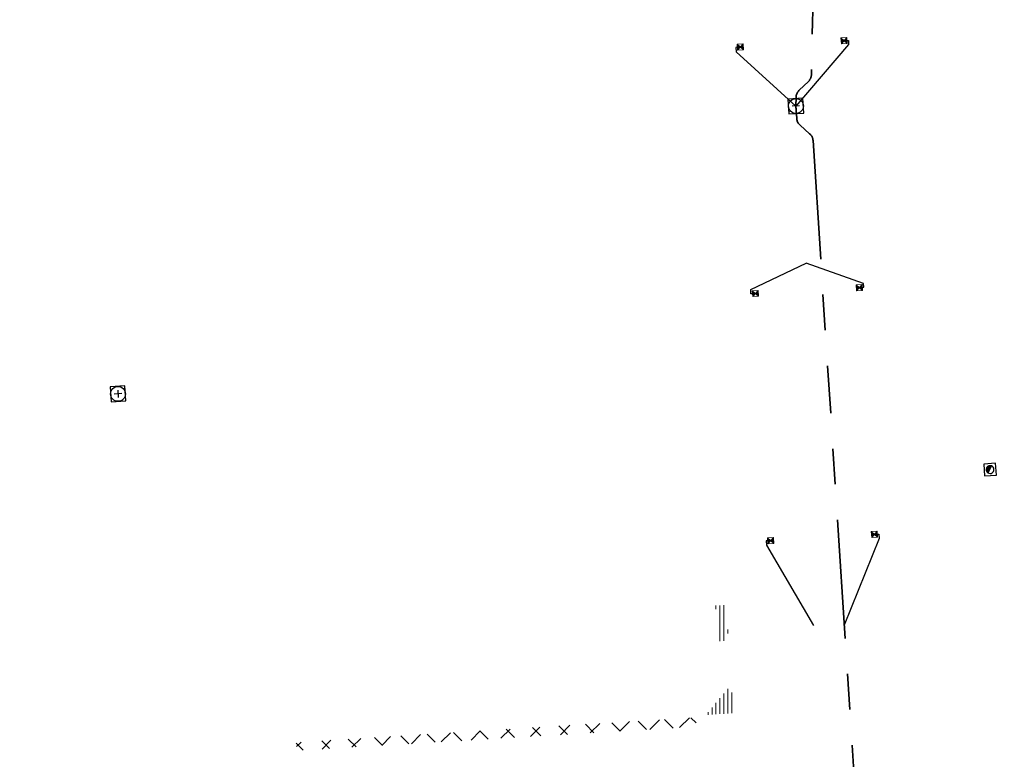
# Model space of a CAD drawing. Header units: metres. Extents: x 162336 to 163132, y 502484 to 502926.
# Tile 26 of 37: x 162534 to 162584, y 502755 to 502792. Entities that reach past the tile are written whole.
import ezdxf

# ---------------------------------------------------------------- set-up
doc = ezdxf.new("R2010")
doc.units = ezdxf.units.M
doc.linetypes.add('RI-DRAINAGE-SO', pattern=[19.2, 6, -1.8, 1.8, -1.8, 2.4, -1.8, 1.8, -1.8])
doc.linetypes.add('RI-HWA-SO', pattern=[7.4, 5, -2.4])
for name, color, linetype, lineweight in [('N-WE-GW-GROND_TEELAARDE-A-200', 7, 'Continuous', 18), ('N-WE-GW-GROND_ZAND-WERK-A-200', 7, 'Continuous', 18), ('N-WE-RI-HWA_KOLK-S', 150, 'Continuous', 13), ('N-WE-RI-PUT-OPHOOGTEBRENGEN_HWA-S', 150, 'Continuous', 30), ('N-WE-RI-PUT-OPHOOGTEBRENGEN_VWA-S', 20, 'Continuous', 30), ('S-KL-STRAATPOT', 7, 'Continuous', 30)]:
    doc.layers.add(name, color=color, linetype=linetype, lineweight=lineweight)
for name, color, linetype, lineweight, true_color in [('N-WE-KL-WATER-S-200', 5, 'Continuous', 25, 0x0000ff), ('N-WE-RI-DRAINAGE_DRAIN_PP_80-G', 3, 'RI-DRAINAGE-SO', 35, 0x00ff00), ('N-WE-RI-HWA_KOLK_STRAATKOLK-S-200', 150, 'Continuous', 25, 0x007fff), ('N-WE-RI-HWA_KOLKAANSLUITLEIDING_PVC_125-G', 150, 'RI-HWA-SO', 25, 0x007fff)]:
    doc.layers.add(name, color=color, linetype=linetype, lineweight=lineweight, true_color=true_color)
pattern_1 = [(90, (0, 0), (-0.2, 1e-17), [])]

# ---------------------------------------------------------------- blocks, each defined once
blk = doc.blocks.new('N-SRI-PUT_OPHOOGTEBRENGEN-SO53')
at = {"layer": 'N-WE-RI-PUT-OPHOOGTEBRENGEN_HWA-S', "ltscale": 0.235646, "flags": 128}
for points in [[(0.4, -0.352), (0.352, 0.4), (-0.4, 0.352), (-0.352, -0.4), (0.4, -0.352)], [(0.188, 0.012), (-0.188, -0.012)], [(-0.012, 0.188), (0.012, -0.188)]]:
    blk.add_lwpolyline(points, dxfattribs=at)
at = {"layer": 'N-WE-RI-PUT-OPHOOGTEBRENGEN_HWA-S', "ltscale": 0.235646}
blk.add_circle((0, 0), 0.377, dxfattribs=at)
blk = doc.blocks.new('N-SRI-PUT_OPHOOGTEBRENGEN-SO96')
at = {"layer": 'N-WE-RI-PUT-OPHOOGTEBRENGEN_VWA-S', "ltscale": 0.235646, "flags": 128}
for points in [[(0.4, -0.352), (0.352, 0.4), (-0.4, 0.352), (-0.352, -0.4), (0.4, -0.352)], [(0.188, 0.012), (-0.188, -0.012)], [(-0.012, 0.188), (0.012, -0.188)]]:
    blk.add_lwpolyline(points, dxfattribs=at)
at = {"layer": 'N-WE-RI-PUT-OPHOOGTEBRENGEN_VWA-S', "ltscale": 0.235646}
blk.add_circle((0, 0), 0.377, dxfattribs=at)
blk = doc.blocks.new('N-SRI-KOLK_STRAAT_300X300-SO111')
at = {"layer": 'N-WE-RI-HWA_KOLK-S', "linetype": 'Continuous'}
h = blk.add_hatch(color=256, dxfattribs=at)
h.paths.add_polyline_path([(-0.309, 0.131), (-0.29, -0.168), (-0.15, -0.009)])
h.paths.add_polyline_path([(0.009, -0.15), (-0.009, 0.15), (-0.15, -0.009)])
at = {"layer": 'N-WE-RI-HWA_KOLK-S', "ltscale": 0.2}
for p, q in [((0.009, -0.15), (-0.309, 0.131)), ((-0.009, 0.15), (-0.29, -0.168))]:
    blk.add_line(p, q, dxfattribs=at)
at = {"layer": 'N-WE-RI-HWA_KOLK-S', "ltscale": 0.2, "flags": 128}
blk.add_lwpolyline([(0.009, -0.15), (-0.009, 0.15), (-0.309, 0.131), (-0.29, -0.168), (0.009, -0.15)], dxfattribs=at)
blk = doc.blocks.new('N-SRI-KOLK_STRAAT_300X300-SO112')
at = {"layer": 'N-WE-RI-HWA_KOLK-S', "linetype": 'Continuous'}
h = blk.add_hatch(color=256, dxfattribs=at)
h.paths.add_polyline_path([(-0.309, 0.131), (-0.29, -0.168), (-0.15, -0.009)])
h.paths.add_polyline_path([(0.009, -0.15), (-0.009, 0.15), (-0.15, -0.009)])
at = {"layer": 'N-WE-RI-HWA_KOLK-S', "ltscale": 0.2}
for p, q in [((0.009, -0.15), (-0.309, 0.131)), ((-0.009, 0.15), (-0.29, -0.168))]:
    blk.add_line(p, q, dxfattribs=at)
at = {"layer": 'N-WE-RI-HWA_KOLK-S', "ltscale": 0.2, "flags": 128}
blk.add_lwpolyline([(0.009, -0.15), (-0.009, 0.15), (-0.309, 0.131), (-0.29, -0.168), (0.009, -0.15)], dxfattribs=at)
blk = doc.blocks.new('N-SRI-KOLK_STRAAT_300X300-SO113')
at = {"layer": 'N-WE-RI-HWA_KOLK-S', "linetype": 'Continuous'}
h = blk.add_hatch(color=256, dxfattribs=at)
h.paths.add_polyline_path([(-0.309, 0.131), (-0.29, -0.168), (-0.15, -0.009)])
h.paths.add_polyline_path([(0.009, -0.15), (-0.009, 0.15), (-0.15, -0.009)])
at = {"layer": 'N-WE-RI-HWA_KOLK-S', "ltscale": 0.2}
for p, q in [((0.009, -0.15), (-0.309, 0.131)), ((-0.009, 0.15), (-0.29, -0.168))]:
    blk.add_line(p, q, dxfattribs=at)
at = {"layer": 'N-WE-RI-HWA_KOLK-S', "ltscale": 0.2, "flags": 128}
blk.add_lwpolyline([(0.009, -0.15), (-0.009, 0.15), (-0.309, 0.131), (-0.29, -0.168), (0.009, -0.15)], dxfattribs=at)
blk = doc.blocks.new('N-SRI-KOLK_STRAAT_300X300-SO114')
at = {"layer": 'N-WE-RI-HWA_KOLK-S', "linetype": 'Continuous'}
h = blk.add_hatch(color=256, dxfattribs=at)
h.paths.add_polyline_path([(-0.309, 0.131), (-0.29, -0.168), (-0.15, -0.009)])
h.paths.add_polyline_path([(0.009, -0.15), (-0.009, 0.15), (-0.15, -0.009)])
at = {"layer": 'N-WE-RI-HWA_KOLK-S', "ltscale": 0.2}
for p, q in [((0.009, -0.15), (-0.309, 0.131)), ((-0.009, 0.15), (-0.29, -0.168))]:
    blk.add_line(p, q, dxfattribs=at)
at = {"layer": 'N-WE-RI-HWA_KOLK-S', "ltscale": 0.2, "flags": 128}
blk.add_lwpolyline([(0.009, -0.15), (-0.009, 0.15), (-0.309, 0.131), (-0.29, -0.168), (0.009, -0.15)], dxfattribs=at)
blk = doc.blocks.new('N-SRI-KOLK_STRAAT_300X300-SO115')
at = {"layer": 'N-WE-RI-HWA_KOLK-S', "linetype": 'Continuous'}
h = blk.add_hatch(color=256, dxfattribs=at)
h.paths.add_polyline_path([(-0.309, 0.131), (-0.29, -0.168), (-0.15, -0.009)])
h.paths.add_polyline_path([(0.009, -0.15), (-0.009, 0.15), (-0.15, -0.009)])
at = {"layer": 'N-WE-RI-HWA_KOLK-S', "ltscale": 0.2}
for p, q in [((0.009, -0.15), (-0.309, 0.131)), ((-0.009, 0.15), (-0.29, -0.168))]:
    blk.add_line(p, q, dxfattribs=at)
at = {"layer": 'N-WE-RI-HWA_KOLK-S', "ltscale": 0.2, "flags": 128}
blk.add_lwpolyline([(0.009, -0.15), (-0.009, 0.15), (-0.309, 0.131), (-0.29, -0.168), (0.009, -0.15)], dxfattribs=at)
blk = doc.blocks.new('N-SRI-KOLK_STRAAT_300X300-SO116')
at = {"layer": 'N-WE-RI-HWA_KOLK-S', "linetype": 'Continuous'}
h = blk.add_hatch(color=256, dxfattribs=at)
h.paths.add_polyline_path([(-0.309, 0.131), (-0.29, -0.168), (-0.15, -0.009)])
h.paths.add_polyline_path([(0.009, -0.15), (-0.009, 0.15), (-0.15, -0.009)])
at = {"layer": 'N-WE-RI-HWA_KOLK-S', "ltscale": 0.2}
for p, q in [((0.009, -0.15), (-0.309, 0.131)), ((-0.009, 0.15), (-0.29, -0.168))]:
    blk.add_line(p, q, dxfattribs=at)
at = {"layer": 'N-WE-RI-HWA_KOLK-S', "ltscale": 0.2, "flags": 128}
blk.add_lwpolyline([(0.009, -0.15), (-0.009, 0.15), (-0.309, 0.131), (-0.29, -0.168), (0.009, -0.15)], dxfattribs=at)
blk = doc.blocks.new('SP_S25')
at = {"layer": 'S-KL-STRAATPOT', "linetype": 'Continuous'}
h = blk.add_hatch(color=256, dxfattribs=at)
edge = h.paths.add_edge_path()
edge.add_line((-0.099, -0.169), (0.074, 0.177))
edge.add_line((0.074, 0.177), (0.075, 0.183))
edge.add_arc((0, 0), 0.197, 67.8774, 237.4915)
edge.add_line((-0.106, -0.167), (-0.107, -0.166))
edge.add_line((-0.107, -0.166), (-0.099, -0.169))
at = {"layer": 'S-KL-STRAATPOT', "color": 6, "lineweight": 30, "flags": 128}
blk.add_lwpolyline([(-0.28, -0.318), (0.318, -0.28), (0.28, 0.318), (-0.318, 0.28), (-0.28, -0.318)], dxfattribs=at)
at = {"layer": 'S-KL-STRAATPOT', "lineweight": 30, "flags": 128}
blk.add_lwpolyline([(-0.099, -0.169), (0.074, 0.177), (0.075, 0.183, 0.913238), (-0.106, -0.167), (-0.107, -0.166), (-0.099, -0.169)], format="xyb", dxfattribs=at)
at = {"layer": 'S-KL-STRAATPOT', "lineweight": 30}
blk.add_arc((0, 0), 0.197, 237.4915, 67.8774, dxfattribs=at)

msp = doc.modelspace()

# ---------------------------------------------------------------- hatches: boundary and pattern name
at = {"layer": 'N-WE-GW-GROND_TEELAARDE-A-200'}
h = msp.add_hatch(dxfattribs=at)
h.set_pattern_fill('AGW-GROND_TEELAARDE-SO', color=256, scale=0.2, pattern_type=2)
h.set_pattern_definition(pattern_1)
h.paths.add_polyline_path([(162421.517, 502819.726), (162435.034, 502820.576), (162435.169, 502820.432), (162435.343, 502820.275), (162435.553, 502820.121), (162435.897, 502819.944), (162436.228, 502819.841), (162436.649, 502819.789), (162442.014, 502820.095), (162442.181, 502820.21), (162442.325, 502817.953), (162445.008, 502818.123), (162446.244, 502817.251), (162443.192, 502817.061), (162443.511, 502811.925), (162442.505, 502811.858), (162442.17, 502817.226), (162424.634, 502816.13), (162424.643, 502815.982), (162424.967, 502810.771), (162422.081, 502810.59)])
edge = h.paths.add_edge_path(flags=16)
edge.add_ellipse((162362.043, 502852.57), major_axis=(-0.0024, 0.0374), ratio=0.999228, start_angle=0, end_angle=360, ccw=False)
edge = h.paths.add_edge_path(flags=16)
edge.add_ellipse((162362.585, 502843.074), major_axis=(-0.0024, 0.0374), ratio=0.999228, start_angle=0, end_angle=360, ccw=False)
edge = h.paths.add_edge_path(flags=16)
edge.add_ellipse((162361.375, 502862.47), major_axis=(-0.0024, 0.0374), ratio=0.999228, start_angle=0, end_angle=360, ccw=False)
h.paths.add_polyline_path([(162362.219, 502859.55), (162362.319, 502859.557), (162363.515, 502840.078), (162363.415, 502840.072), (162363.443, 502839.623), (162363.543, 502839.629), (162363.629, 502838.217), (162362.822, 502838.159), (162362.786, 502838.484), (162362.788, 502838.484), (162362.758, 502838.774), (162362.163, 502845.491), (162360.898, 502866.676), (162361.878, 502866.739), (162362.291, 502860.006), (162362.191, 502860)])
h.paths.add_polyline_path([(162370.36, 502859.13), (162370.182, 502861.923), (162370.463, 502861.92), (162370.486, 502861.402), (162370.779, 502861.415), (162370.814, 502860.896), (162371.337, 502860.935), (162371.387, 502859.961), (162371.777, 502859.979), (162371.78, 502859.223)])
edge = h.paths.add_edge_path(flags=16)
edge.add_ellipse((162389.544, 502924.307), major_axis=(-0.0024, 0.0375), ratio=0.999228, start_angle=0, end_angle=360, ccw=False)
edge = h.paths.add_edge_path(flags=16)
edge.add_ellipse((162379.964, 502923.711), major_axis=(-0.0024, 0.0375), ratio=0.999228, start_angle=0, end_angle=360, ccw=False)
h.paths.add_polyline_path([(162371.042, 502923.041), (162371.029, 502923.547), (162371.022, 502923.655), (162398.112, 502925.305), (162398.145, 502924.764)])
edge = h.paths.add_edge_path(flags=16)
edge.add_ellipse((162472.361, 502871.473), major_axis=(-0.0024, 0.0375), ratio=0.999228, start_angle=0, end_angle=360, ccw=False)
edge = h.paths.add_edge_path(flags=16)
edge.add_ellipse((162472.286, 502872.403), major_axis=(-0.0024, 0.0375), ratio=0.999228, start_angle=0, end_angle=360, ccw=False)
edge = h.paths.add_edge_path(flags=16)
edge.add_ellipse((162481.311, 502872.974), major_axis=(-0.0024, 0.0375), ratio=0.999228, start_angle=0, end_angle=360, ccw=False)
edge = h.paths.add_edge_path(flags=16)
edge.add_ellipse((162481.4, 502872.078), major_axis=(-0.0024, 0.0375), ratio=0.999228, start_angle=0, end_angle=360, ccw=False)
edge = h.paths.add_edge_path(flags=16)
edge.add_ellipse((162491.481, 502873.637), major_axis=(-0.0024, 0.0375), ratio=0.999228, start_angle=0, end_angle=360, ccw=False)
edge = h.paths.add_edge_path()
edge.add_line((162491.614, 502871.718), (162490.496, 502871.657))
edge.add_line((162490.496, 502871.657), (162490.491, 502871.77))
edge.add_line((162490.491, 502871.77), (162478.157, 502870.992))
edge.add_line((162478.157, 502870.992), (162470.974, 502870.605))
edge.add_line((162470.974, 502870.605), (162470.856, 502872.5))
edge.add_line((162470.856, 502872.5), (162485.627, 502873.415))
edge.add_line((162485.627, 502873.415), (162493.227, 502873.874))
edge.add_line((162493.227, 502873.874), (162492.846, 502880.392))
edge.add_line((162492.846, 502880.392), (162493.987, 502880.465))
edge.add_line((162493.987, 502880.465), (162494.519, 502871.874))
edge.add_line((162494.519, 502871.874), (162491.646, 502871.719))
edge.add_ellipse((162491.628, 502871.752), major_axis=(-0.0024, 0.0375), ratio=0.999228, start_angle=204.2611, end_angle=514.6215)
h.paths.add_polyline_path([(162503.076, 502855.443), (162503.175, 502855.449), (162503.182, 502855.349), (162507.723, 502855.63), (162508.325, 502845.898), (162508.826, 502845.929), (162509.922, 502845.996), (162508.48, 502869.305), (162502.561, 502868.939), (162502.362, 502868.295), (162502.373, 502866.891)])
h.paths.add_polyline_path([(162538.734, 502870.453), (162538.737, 502870.459), (162538.743, 502870.478), (162538.747, 502870.497), (162538.75, 502870.516), (162538.751, 502870.535), (162538.75, 502870.553), (162538.747, 502870.572), (162538.743, 502870.591), (162538.737, 502870.611), (162538.729, 502870.629), (162538.722, 502870.641), (162538.703, 502870.938), (162537.951, 502870.89), (162537.968, 502870.619), (162537.965, 502870.611), (162537.958, 502870.591), (162537.954, 502870.572), (162537.952, 502870.553), (162537.951, 502870.535), (162537.952, 502870.516), (162537.954, 502870.497), (162537.958, 502870.478), (162537.965, 502870.459), (162537.973, 502870.44), (162537.98, 502870.426), (162537.999, 502870.138), (162538.751, 502870.186)], flags=16)
edge = h.paths.add_edge_path(flags=16)
edge.add_ellipse((162531.906, 502869.982), major_axis=(-0.25, 0), ratio=1, start_angle=-146.5113, end_angle=206.759, ccw=False)
edge.add_line((162532.115, 502870.12), (162532.13, 502870.095))
edge = h.paths.add_edge_path(flags=16)
edge.add_ellipse((162511.919, 502869.277), major_axis=(-0.0024, 0.0375), ratio=0.999228, start_angle=0, end_angle=360, ccw=False)
edge = h.paths.add_edge_path(flags=16)
edge.add_ellipse((162522.497, 502868.462), major_axis=(-0.0024, 0.0375), ratio=0.999228, start_angle=0, end_angle=360, ccw=False)
edge = h.paths.add_edge_path(flags=16)
edge.add_ellipse((162522.447, 502869.89), major_axis=(-0.0024, 0.0375), ratio=0.999228, start_angle=0, end_angle=360, ccw=False)
edge = h.paths.add_edge_path(flags=16)
edge.add_ellipse((162532.379, 502869.057), major_axis=(-0.0024, 0.0375), ratio=0.999228, start_angle=0, end_angle=360, ccw=False)
edge = h.paths.add_edge_path()
edge.add_line((162511.902, 502867.747), (162510.21, 502867.645))
edge.add_line((162510.21, 502867.645), (162510.109, 502869.306))
edge.add_line((162510.109, 502869.306), (162538.74, 502871.078))
edge.add_line((162538.74, 502871.078), (162538.844, 502869.377))
edge.add_line((162538.844, 502869.377), (162511.943, 502867.75))
edge.add_ellipse((162511.92, 502867.78), major_axis=(-0.0024, 0.0375), ratio=0.999228, start_angle=212.8954, end_angle=506.7392)
edge = h.paths.add_edge_path(flags=16)
edge.add_ellipse((162554.017, 502704.407), major_axis=(-0.25, 0), ratio=1, start_angle=-19.7806, end_angle=333.4897, ccw=False)
edge.add_line((162553.781, 502704.492), (162553.793, 502704.519))
edge = h.paths.add_edge_path()
edge.add_ellipse((162551.443, 502714.761), major_axis=(-0.579, 0), ratio=1, start_angle=88.3276, end_angle=98.4248)
edge.add_line((162551.528, 502714.188), (162556.303, 502714.513))
edge.add_line((162556.303, 502714.513), (162556.577, 502710.125))
edge.add_line((162556.577, 502710.125), (162556.776, 502710.137))
edge.add_line((162556.776, 502710.137), (162556.846, 502709.236))
edge.add_line((162556.846, 502709.236), (162552.732, 502708.974))
edge.add_line((162552.732, 502708.974), (162552.986, 502704.982))
edge.add_line((162552.986, 502704.982), (162557.154, 502705.248))
edge.add_line((162557.154, 502705.248), (162557.171, 502705.029))
edge.add_line((162557.171, 502705.029), (162577.095, 502706.273))
edge.add_line((162577.095, 502706.273), (162577.219, 502706.826))
edge.add_line((162577.219, 502706.826), (162577.305, 502705.378))
edge.add_line((162577.305, 502705.378), (162549.792, 502703.693))
edge.add_line((162549.792, 502703.693), (162549.16, 502713.814))
edge.add_line((162549.16, 502713.814), (162549.362, 502713.826))
edge.add_line((162549.362, 502713.826), (162549.356, 502713.926))
edge.add_line((162549.356, 502713.926), (162550.264, 502713.982))
edge.add_ellipse((162550.22, 502714.681), major_axis=(-0.7, 0), ratio=1, start_angle=93.5531, end_angle=128.9932)
edge.add_line((162550.661, 502714.137), (162551.426, 502714.182))
edge = h.paths.add_edge_path(flags=16)
edge.add_ellipse((162508.182, 502708.963), major_axis=(-0.0024, 0.0375), ratio=0.999228, start_angle=0, end_angle=360, ccw=False)
edge = h.paths.add_edge_path(flags=16)
edge.add_ellipse((162498.418, 502708.139), major_axis=(-0.0024, 0.0375), ratio=0.999228, start_angle=0, end_angle=360, ccw=False)
edge = h.paths.add_edge_path(flags=16)
edge.add_ellipse((162487.929, 502707.676), major_axis=(-0.0024, 0.0375), ratio=0.999228, start_angle=0, end_angle=360, ccw=False)
edge = h.paths.add_edge_path(flags=16)
edge.add_ellipse((162478.214, 502707.105), major_axis=(-0.0024, 0.0375), ratio=0.999228, start_angle=0, end_angle=360, ccw=False)
h.paths.add_polyline_path([(162476.685, 502707.087), (162505.879, 502708.912), (162539.79, 502710.978), (162539.851, 502709.987), (162476.746, 502706.099)])
edge = h.paths.add_edge_path(flags=16)
edge.add_ellipse((162395.834, 502721.362), major_axis=(-0.0024, 0.0374), ratio=0.999228, start_angle=0, end_angle=360, ccw=False)
edge = h.paths.add_edge_path(flags=16)
edge.add_ellipse((162396.47, 502711.185), major_axis=(-0.0024, 0.0374), ratio=0.999228, start_angle=0, end_angle=360, ccw=False)
edge = h.paths.add_edge_path()
edge.add_line((162395.383, 502731.715), (162396.765, 502708.907))
edge.add_line((162396.765, 502708.907), (162397.036, 502704.3))
edge.add_line((162397.036, 502704.3), (162396.295, 502704.256))
edge.add_line((162396.295, 502704.256), (162395.798, 502704.697))
edge.add_line((162395.798, 502704.697), (162394.018, 502733.935))
edge.add_line((162394.018, 502733.935), (162394.9, 502734.934))
edge.add_line((162394.9, 502734.934), (162395.187, 502734.952))
edge.add_line((162395.187, 502734.952), (162395.379, 502731.782))
edge.add_ellipse((162395.364, 502731.747), major_axis=(-0.0024, 0.0374), ratio=0.999228, start_angle=333.5251, end_angle=566.1217)
edge = h.paths.add_edge_path(flags=16)
edge.add_ellipse((162599.331, 502707.364), major_axis=(-0.0024, 0.0375), ratio=0.999228, start_angle=0, end_angle=360, ccw=False)
edge = h.paths.add_edge_path(flags=16)
edge.add_ellipse((162589.565, 502706.823), major_axis=(-0.0024, 0.0375), ratio=0.999228, start_angle=0, end_angle=360, ccw=False)
edge = h.paths.add_edge_path()
edge.add_ellipse((162583.961, 502706.24), major_axis=(-0.25, 0), ratio=1, start_angle=93.4892, end_angle=273.4892)
edge.add_line((162583.945, 502706.489), (162583.943, 502706.535))
edge.add_line((162583.943, 502706.535), (162608.977, 502708.062))
edge.add_line((162608.977, 502708.062), (162609.022, 502707.322))
edge.add_line((162609.022, 502707.322), (162583.988, 502705.788))
edge.add_line((162583.988, 502705.788), (162583.976, 502705.99))
edge = h.paths.add_edge_path(flags=16)
edge.add_ellipse((162616.144, 502666.519), major_axis=(-0.0024, 0.0374), ratio=0.999228, start_angle=0, end_angle=360, ccw=False)
edge = h.paths.add_edge_path(flags=16)
edge.add_ellipse((162615.418, 502676.401), major_axis=(-0.0024, 0.0374), ratio=0.999228, start_angle=0, end_angle=360, ccw=False)
edge = h.paths.add_edge_path()
edge.add_ellipse((162615.429, 502664.807), major_axis=(-0.25, 0), ratio=1, start_angle=33.4892, end_angle=333.4892)
edge.add_line((162615.205, 502664.919), (162615.153, 502664.945))
edge.add_line((162615.153, 502664.945), (162613.958, 502684.042))
edge.add_line((162613.958, 502684.042), (162615.141, 502684.116))
edge.add_line((162615.141, 502684.116), (162615.159, 502683.799))
edge.add_line((162615.159, 502683.799), (162616.307, 502665.548))
edge.add_line((162616.307, 502665.548), (162616.303, 502665.534))
edge.add_line((162616.303, 502665.534), (162616.301, 502665.515))
edge.add_line((162616.301, 502665.515), (162616.3, 502665.496))
edge.add_line((162616.3, 502665.496), (162616.301, 502665.477))
edge.add_line((162616.301, 502665.477), (162616.303, 502665.458))
edge.add_line((162616.303, 502665.458), (162616.308, 502665.439))
edge.add_line((162616.308, 502665.439), (162616.314, 502665.42))
edge.add_line((162616.314, 502665.42), (162616.315, 502665.418))
edge.add_line((162616.315, 502665.418), (162616.722, 502658.942))
edge.add_line((162616.722, 502658.942), (162615.533, 502658.854))
edge.add_line((162615.533, 502658.854), (162615.172, 502664.637))
edge.add_line((162615.172, 502664.637), (162615.22, 502664.669))
h.paths.add_polyline_path([(162613.807, 502655.383), (162613.598, 502658.712), (162613.638, 502658.715), (162613.934, 502653.992), (162582.144, 502652.018), (162582.063, 502653.317)])
h.paths.add_polyline_path([(162630.424, 502647.556), (162630.699, 502642.626), (162628.4, 502642.494), (162627.777, 502642.458), (162627.786, 502642.278), (162603.433, 502640.765), (162603.114, 502645.897), (162602.077, 502645.841), (162602.105, 502645.392), (162602.141, 502645.394), (162602.467, 502640.049), (162633.855, 502641.963), (162634.145, 502641.982), (162633.881, 502644.367), (162633.717, 502645), (162633.378, 502645.727), (162632.876, 502646.364), (162632.286, 502646.854), (162631.624, 502647.211)])
edge = h.paths.add_edge_path(flags=16)
edge.add_ellipse((162567.845, 502652.2), major_axis=(-0.0024, 0.0375), ratio=0.999228, start_angle=0, end_angle=360, ccw=False)
edge = h.paths.add_edge_path()
edge.add_line((162548.046, 502650.768), (162548.03, 502651.015))
edge.add_line((162548.03, 502651.015), (162549.486, 502651.109))
edge.add_line((162549.486, 502651.109), (162549.486, 502650.517))
edge.add_line((162549.486, 502650.517), (162550.286, 502650.517))
edge.add_line((162550.286, 502650.517), (162550.286, 502651.16))
edge.add_line((162550.286, 502651.16), (162558.56, 502651.693))
edge.add_ellipse((162558.587, 502651.719), major_axis=(-0.0024, 0.0375), ratio=0.999228, start_angle=129.7834, end_angle=230.2968)
edge.add_line((162558.617, 502651.697), (162573.877, 502652.68))
edge.add_line((162573.877, 502652.68), (162573.944, 502651.609))
edge.add_line((162573.944, 502651.609), (162548.093, 502650.004))
edge.add_line((162548.093, 502650.004), (162548.05, 502650.705))
edge.add_ellipse((162548.028, 502650.735), major_axis=(-0.0024, 0.0375), ratio=0.999228, start_angle=211.6727, end_angle=328.1784)
edge = h.paths.add_edge_path(flags=16)
edge.add_ellipse((162430.665, 502659.865), major_axis=(-0.0024, 0.0375), ratio=0.999228, start_angle=0, end_angle=360, ccw=False)
edge = h.paths.add_edge_path(flags=16)
edge.add_ellipse((162420.419, 502659.642), major_axis=(-0.0024, 0.0375), ratio=0.999228, start_angle=0, end_angle=360, ccw=False)
edge = h.paths.add_edge_path(flags=16)
edge.add_ellipse((162411.256, 502659.155), major_axis=(-0.0024, 0.0375), ratio=0.999228, start_angle=0, end_angle=360, ccw=False)
h.paths.add_polyline_path([(162435.507, 502661.043), (162435.323, 502659.857), (162409.633, 502658.262), (162409.562, 502659.421), (162417.311, 502659.909), (162417.311, 502659.564), (162418.111, 502659.564), (162418.111, 502659.962)])
edge = h.paths.add_edge_path()
edge.add_arc((162406.536, 502665.135), 0.25, 314.1361, 386.759)
edge.add_line((162406.759, 502665.248), (162406.744, 502665.273))
edge.add_arc((162406.536, 502665.135), 0.25, 33.4892, 53.1521)
edge.add_line((162406.686, 502665.335), (162405.617, 502682.119))
edge.add_line((162405.617, 502682.119), (162404.587, 502699.361))
edge.add_line((162404.587, 502699.361), (162405.114, 502699.394))
edge.add_line((162405.114, 502699.394), (162407.566, 502659.298))
edge.add_line((162407.566, 502659.298), (162407.073, 502659.267))
edge.add_line((162407.073, 502659.267), (162407.068, 502659.343))
edge.add_line((162407.068, 502659.343), (162407.062, 502659.43))
edge.add_line((162407.062, 502659.43), (162406.71, 502664.956))
h.paths.add_polyline_path([(162384.175, 502626.989), (162385.046, 502626.592), (162372.825, 502599.014), (162371.335, 502595.495), (162370.722, 502593.495), (162370.394, 502591.743), (162370.27, 502590.819), (162370.22, 502589.04), (162370.38, 502587.03), (162370.565, 502585.909), (162371.415, 502583.295), (162372.193, 502581.707), (162370.908, 502584.33), (162369.966, 502586.806), (162369.747, 502588.04), (162369.616, 502589.543), (162369.609, 502591.028), (162369.765, 502592.585), (162370.157, 502594.429), (162370.745, 502596.215), (162373.739, 502603.155), (162382.073, 502622.389), (162383.982, 502627.016)])
h.paths.add_polyline_path([(162633.546, 502600.513), (162633.828, 502595.971), (162634.923, 502596.039), (162635.361, 502596.088), (162635.807, 502596.254), (162636.127, 502596.481), (162636.395, 502596.782), (162636.609, 502597.185), (162636.68, 502597.521), (162636.692, 502597.852), (162636.458, 502601.632), (162636.458, 502601.69), (162604.902, 502599.753), (162604.852, 502599.75), (162605.149, 502595.651), (162605.325, 502595.091), (162605.529, 502594.771), (162606.031, 502594.327), (162606.489, 502594.101), (162606.98, 502594.014), (162607.398, 502594.03), (162607.379, 502594.329), (162607.479, 502594.335), (162607.197, 502598.877)])
h = msp.add_hatch(dxfattribs=at)
h.set_pattern_fill('AGW-GROND_TEELAARDE-SO', color=256, scale=0.2, style=0, pattern_type=2)
h.set_pattern_definition(pattern_1)
h.paths.add_polyline_path([(162570.013, 502761.387), (162569.953, 502761.383), (162569.975, 502761.027), (162569.499, 502760.997), (162569.389, 502762.793), (162569.922, 502762.826)], flags=0)
h = msp.add_hatch(dxfattribs=at)
h.set_pattern_fill('AGW-GROND_TEELAARDE-SO', color=256, scale=0.2, style=0, pattern_type=2)
h.set_pattern_definition(pattern_1)
h.paths.add_polyline_path([(162570.176, 502758.794), (162570.264, 502757.365), (162568.88, 502757.278)], flags=0)
at = {"layer": 'N-WE-GW-GROND_ZAND-WERK-A-200'}
h = msp.add_hatch(dxfattribs=at)
h.set_pattern_fill('AGW-WERK_ONTGRAVEN_AANVULLEN-SO', color=256, scale=0.2, style=0, pattern_type=2)
h.set_pattern_definition([(135, (0, 0), (-0.7071067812, -0.7071067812), []), (45, (0, 0), (-0.7071067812, 0.7071067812), [])])
h.paths.add_polyline_path([(162568.223, 502756.671), (162548.227, 502755.474), (162548.202, 502755.884), (162568.647, 502757.164)], flags=0)

# ---------------------------------------------------------------- linework, layer by layer
at = {"layer": 'N-WE-RI-DRAINAGE_DRAIN_PP_80-G'}
for points in [[(162574.349, 502830.053), (162574.336, 502829.435, 0.198912), (162574.474, 502829.078), (162574.921, 502828.611, -0.198912), (162575.06, 502828.255), (162574.221, 502789.619, -0.198912), (162574.067, 502789.268), (162573.6, 502788.821, 0.198912), (162573.446, 502788.471), (162573.436, 502788.026), (162573.477, 502787.4)], [(162573.477, 502787.4, 0.198912), (162573.646, 502787.056), (162574.131, 502786.63, -0.198912), (162574.3, 502786.287), (162576.658, 502749.923, -0.198912), (162576.535, 502749.56), (162576.108, 502749.075, 0.198912), (162575.985, 502748.712), (162576.021, 502748.154)]]:
    msp.add_lwpolyline(points, format="xyb", dxfattribs=at)
at = {"layer": 'N-WE-RI-HWA_KOLKAANSLUITLEIDING_PVC_125-G', "flags": 128}
for points in [[(162570.483, 502790.996), (162570.41, 502790.991), (162570.424, 502790.767), (162573.436, 502788.026)], [(162576.021, 502791.332), (162576.086, 502791.336), (162576.099, 502791.138), (162573.436, 502788.026)], [(162571.244, 502778.547), (162571.166, 502778.542), (162571.153, 502778.754), (162573.951, 502780.087)], [(162576.786, 502778.865), (162576.862, 502778.87), (162576.851, 502779.055), (162573.951, 502780.087)], [(162577.554, 502766.4), (162577.62, 502766.404), (162577.634, 502766.18), (162575.238, 502760.229)], [(162572.014, 502766.064), (162571.934, 502766.059), (162571.947, 502765.853), (162575.238, 502760.229)]]:
    msp.add_lwpolyline(points, dxfattribs=at)

# ---------------------------------------------------------------- block references
at = {"layer": 'N-WE-KL-WATER-S-200', "color": 7, "linetype": 'Continuous', "lineweight": 0}
msp.add_blockref('SP_S25', (162583.243, 502769.664), dxfattribs=at)
at = {"layer": 'N-WE-RI-HWA_KOLK_STRAATKOLK-S-200', "color": 7, "linetype": 'Continuous', "lineweight": 0}
for name, p in [('N-SRI-KOLK_STRAAT_300X300-SO115', (162576.021, 502791.332)), ('N-SRI-KOLK_STRAAT_300X300-SO116', (162570.783, 502791.015)), ('N-SRI-KOLK_STRAAT_300X300-SO114', (162571.544, 502778.566)), ('N-SRI-KOLK_STRAAT_300X300-SO113', (162576.786, 502778.865)), ('N-SRI-KOLK_STRAAT_300X300-SO112', (162572.313, 502766.083)), ('N-SRI-KOLK_STRAAT_300X300-SO111', (162577.554, 502766.4))]:
    msp.add_blockref(name, p, dxfattribs=at)
at = {"layer": 'N-WE-RI-PUT-OPHOOGTEBRENGEN_HWA-S', "color": 7, "linetype": 'Continuous', "lineweight": 0}
msp.add_blockref('N-SRI-PUT_OPHOOGTEBRENGEN-SO53', (162573.436, 502788.026), dxfattribs=at)
at = {"layer": 'N-WE-RI-PUT-OPHOOGTEBRENGEN_VWA-S'}
msp.add_blockref('N-SRI-PUT_OPHOOGTEBRENGEN-SO96', (162539.198, 502773.489), dxfattribs=at)

doc.saveas('drawing.dxf')
